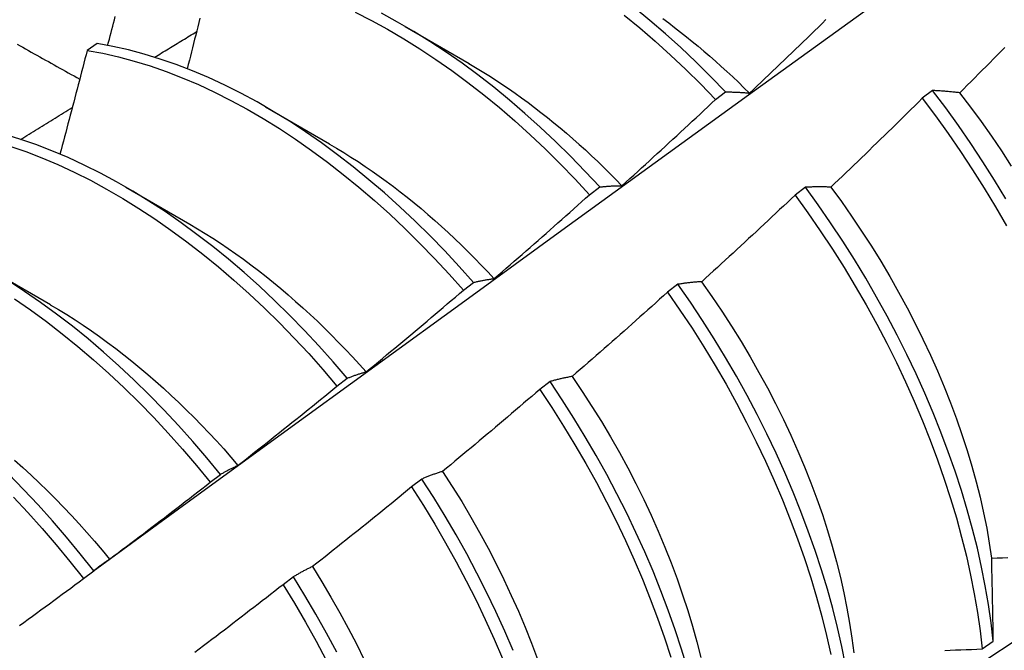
# Model space of a CAD drawing. Header units: inches. Extents: x 16 to 193, y 16 to 114.
# Tile 52 of 60: x 172.712 to 172.958, y 75.555 to 75.712. Entities that reach past the tile are written whole.
import ezdxf

# ---------------------------------------------------------------- set-up
doc = ezdxf.new("R2010")
doc.units = ezdxf.units.IN
doc.header["$MEASUREMENT"] = 0
doc.layers.add('Visible Edges(ANSI)', color=7, linetype='Continuous', lineweight=25)

msp = doc.modelspace()

# ---------------------------------------------------------------- linework, layer by layer
at = {"layer": 'Visible Edges(ANSI)'}
for p, q in [((172.80858, 75.71073), (172.82453, 75.7015)), ((172.73184, 75.70642), (172.72932, 75.70475)), ((172.88598, 75.69249), (172.88851, 75.6944)), ((172.94013, 75.69474), (172.93757, 75.6928)), ((172.77378, 75.69069), (172.78973, 75.68147)), ((172.73898, 75.67066), (172.75493, 75.66143)), ((172.85458, 75.66878), (172.85712, 75.6707)), ((172.90841, 75.67063), (172.90584, 75.66868)), ((172.70419, 75.65062), (172.72014, 75.64139)), ((172.82312, 75.64498), (172.82566, 75.6469)), ((172.87661, 75.64645), (172.87404, 75.64449)), ((172.7916, 75.62109), (172.79415, 75.62303)), ((172.84474, 75.62221), (172.84216, 75.62024)), ((172.76002, 75.59713), (172.76257, 75.59907)), ((172.81279, 75.59791), (172.8102, 75.59594)), ((172.72837, 75.57309), (172.73093, 75.57504)), ((172.78076, 75.57355), (172.77817, 75.57158)), ((172.9525, 75.55558), (172.95527, 75.55754))]:
    msp.add_line(p, q, dxfattribs=at)
at = {"layer": 'Visible Edges(ANSI)', "flags": 128}
for points in [[(172.73083, 75.57496), (172.75425, 75.59204), (172.77765, 75.60907), (172.80102, 75.62607), (172.82436, 75.64303), (172.84767, 75.65995), (172.87097, 75.67683), (172.89423, 75.69367), (172.91748, 75.71046), (172.9407, 75.7272), (172.9639, 75.7439), (172.98708, 75.76055), (173.01025, 75.77715), (173.0334, 75.79371), (173.05654, 75.81021), (173.07966, 75.82666)], [(172.85165, 75.48604), (172.87394, 75.50057), (172.8962, 75.51514), (172.91842, 75.52974), (172.9406, 75.54437), (172.96273, 75.55904), (172.98483, 75.57373), (173.00689, 75.58845), (173.0289, 75.60319), (173.05088, 75.61797), (173.07281, 75.63277), (173.09471, 75.64759), (173.11656, 75.66243), (173.13838, 75.6773), (173.16016, 75.69219), (173.18189, 75.7071), (173.20359, 75.72203), (173.22524, 75.73698), (173.24686, 75.75194), (173.26844, 75.76692), (173.28997, 75.78192), (173.31147, 75.79693), (173.33293, 75.81195), (173.35435, 75.82699)], [(172.88851, 75.6944), (172.88484, 75.69819), (172.88111, 75.70187), (172.87733, 75.70544), (172.87351, 75.70889), (172.86964, 75.71221), (172.86573, 75.71541)], [(172.73441, 75.70597), (172.73463, 75.70676), (172.73484, 75.70756), (172.73505, 75.70836), (172.73526, 75.70916), (172.73547, 75.70996), (172.73568, 75.71075), (172.73589, 75.71155), (172.7361, 75.71235), (172.73631, 75.71315)], [(172.75742, 75.71274), (172.75716, 75.7117), (172.7569, 75.71065), (172.75664, 75.7096), (172.75638, 75.70855), (172.75611, 75.70751), (172.75585, 75.70646), (172.75559, 75.70541), (172.75533, 75.70436), (172.75506, 75.70332), (172.7548, 75.70227), (172.75453, 75.70122), (172.75427, 75.70017)], [(172.79614, 75.71425), (172.80018, 75.7122), (172.80422, 75.71), (172.80825, 75.70765), (172.81228, 75.70514), (172.81629, 75.70249), (172.82028, 75.6997), (172.82425, 75.69677), (172.82819, 75.6937), (172.83209, 75.6905), (172.83596, 75.68717), (172.83979, 75.68372), (172.84357, 75.68015), (172.84729, 75.67647), (172.85097, 75.67268), (172.85458, 75.66878)], [(172.85712, 75.6707), (172.8535, 75.67459), (172.84982, 75.67837), (172.84609, 75.68205), (172.84231, 75.68561), (172.83848, 75.68905), (172.83461, 75.69237), (172.8307, 75.69556), (172.82676, 75.69862), (172.82279, 75.70154), (172.8188, 75.70432), (172.81479, 75.70696), (172.81076, 75.70945), (172.80672, 75.71179), (172.80268, 75.71398)], [(172.86322, 75.71355), (172.86712, 75.71035), (172.87099, 75.70701), (172.87481, 75.70355), (172.87859, 75.69998), (172.88231, 75.69629), (172.88598, 75.69249)], [(172.87283, 75.71268), (172.87432, 75.71158), (172.8758, 75.71046), (172.87727, 75.70931), (172.87874, 75.70815), (172.8802, 75.70697), (172.88166, 75.70576), (172.88312, 75.70454), (172.88456, 75.70329), (172.886, 75.70203), (172.88743, 75.70074), (172.88886, 75.69944), (172.89028, 75.69812), (172.89169, 75.69678), (172.89309, 75.69542), (172.89448, 75.69405)], [(172.8945, 75.6941), (172.89546, 75.695), (172.89642, 75.69591), (172.89737, 75.69682), (172.89833, 75.69773), (172.89929, 75.69864), (172.90025, 75.69955), (172.9012, 75.70046), (172.90216, 75.70138), (172.90311, 75.70229), (172.90406, 75.70321), (172.90502, 75.70412), (172.90597, 75.70504), (172.90692, 75.70596), (172.90787, 75.70687), (172.90882, 75.70779), (172.90977, 75.70871), (172.91072, 75.70963), (172.91166, 75.71056), (172.91261, 75.71148), (172.91355, 75.7124)], [(172.74612, 75.70304), (172.74656, 75.7033), (172.74699, 75.70357), (172.74743, 75.70383), (172.74786, 75.7041), (172.7483, 75.70437), (172.74874, 75.70463), (172.74917, 75.7049), (172.74961, 75.70516), (172.75005, 75.70543), (172.75048, 75.70569), (172.75092, 75.70596), (172.75135, 75.70623), (172.75179, 75.70649), (172.75223, 75.70676), (172.75266, 75.70702), (172.7531, 75.70729), (172.75354, 75.70755), (172.75397, 75.70782), (172.75441, 75.70809), (172.75485, 75.70835), (172.75528, 75.70862), (172.75572, 75.70888), (172.75615, 75.70915), (172.75659, 75.70941)], [(172.71186, 75.7063), (172.71256, 75.7059), (172.71327, 75.70551), (172.71397, 75.70511), (172.71468, 75.70472), (172.71538, 75.70432), (172.71609, 75.70392), (172.71679, 75.70353), (172.7175, 75.70313), (172.71821, 75.70273), (172.71892, 75.70234), (172.71963, 75.70194), (172.72033, 75.70155), (172.72104, 75.70115), (172.72175, 75.70075), (172.72246, 75.70035), (172.72318, 75.69996), (172.72389, 75.69956), (172.7246, 75.69916), (172.72531, 75.69876), (172.72603, 75.69837), (172.72674, 75.69797), (172.72745, 75.69757)], [(172.82566, 75.6469), (172.82211, 75.65089), (172.81849, 75.65478), (172.81481, 75.65856), (172.81107, 75.66222), (172.80728, 75.66578), (172.80345, 75.66921), (172.79958, 75.67252), (172.79567, 75.6757), (172.79173, 75.67875), (172.78776, 75.68167), (172.78376, 75.68444), (172.77975, 75.68707), (172.77572, 75.68955), (172.77168, 75.69189), (172.76764, 75.69407), (172.7636, 75.69609), (172.75957, 75.69796), (172.75554, 75.69967), (172.75153, 75.70121), (172.74753, 75.70259), (172.74356, 75.7038), (172.73962, 75.70484), (172.73571, 75.70571), (172.73184, 75.70642)], [(172.95812, 75.70545), (172.95719, 75.70451), (172.95626, 75.70356), (172.95532, 75.70262), (172.95439, 75.70168), (172.95346, 75.70074), (172.95252, 75.6998), (172.95159, 75.69886), (172.95065, 75.69792), (172.94972, 75.69698), (172.94878, 75.69605), (172.94784, 75.69511), (172.9469, 75.69418)], [(172.72932, 75.70475), (172.72904, 75.70367), (172.72876, 75.7026), (172.72848, 75.70152), (172.7282, 75.70044), (172.72792, 75.69937), (172.72764, 75.69829), (172.72736, 75.69721), (172.72708, 75.69614), (172.7268, 75.69506), (172.72651, 75.69398), (172.72623, 75.69291), (172.72595, 75.69183), (172.72566, 75.69075), (172.72538, 75.68967), (172.72509, 75.6886), (172.72481, 75.68752), (172.72452, 75.68644), (172.72423, 75.68537), (172.72395, 75.68429), (172.72366, 75.68321), (172.72337, 75.68213), (172.72308, 75.68106), (172.72279, 75.67998), (172.7225, 75.6789)], [(172.72932, 75.70475), (172.73319, 75.70403), (172.73711, 75.70315), (172.74105, 75.70209), (172.74502, 75.70087), (172.74902, 75.69948), (172.75303, 75.69792), (172.75706, 75.69621), (172.7611, 75.69433), (172.76514, 75.69229), (172.76918, 75.6901), (172.77322, 75.68775), (172.77724, 75.68526), (172.78125, 75.68262), (172.78525, 75.67983), (172.78922, 75.67691), (172.79316, 75.67385), (172.79706, 75.67066), (172.80093, 75.66734), (172.80476, 75.66389), (172.80854, 75.66033), (172.81228, 75.65665), (172.81595, 75.65286), (172.81957, 75.64897), (172.82312, 75.64498)], [(172.82452, 75.70145), (172.82617, 75.70048), (172.82781, 75.69948), (172.82946, 75.69846), (172.8311, 75.6974), (172.83274, 75.69632), (172.83437, 75.69521), (172.836, 75.69407), (172.83763, 75.69291), (172.83925, 75.69173), (172.84086, 75.69051), (172.84247, 75.68927), (172.84408, 75.68801), (172.84567, 75.68672), (172.84726, 75.68541), (172.84884, 75.68407), (172.85042, 75.68271), (172.85198, 75.68132), (172.85354, 75.67992), (172.85509, 75.67849), (172.85662, 75.67704), (172.85815, 75.67556), (172.85967, 75.67406), (172.86118, 75.67255), (172.86267, 75.67101)], [(172.88851, 75.6944), (172.88876, 75.6944), (172.889, 75.6944), (172.88924, 75.69439), (172.88949, 75.69439), (172.88973, 75.69438), (172.88998, 75.69438), (172.89022, 75.69437), (172.89047, 75.69436), (172.89072, 75.69435), (172.89096, 75.69434), (172.89121, 75.69433), (172.89146, 75.69432), (172.89171, 75.69431), (172.89196, 75.69429), (172.89221, 75.69428), (172.89246, 75.69426), (172.89271, 75.69425), (172.89297, 75.69423), (172.89322, 75.69421), (172.89347, 75.69419), (172.89373, 75.69417), (172.89398, 75.69414), (172.89424, 75.69412), (172.8945, 75.6941)], [(172.93757, 75.6928), (172.93663, 75.69187), (172.93568, 75.69094), (172.93474, 75.69), (172.9338, 75.68908), (172.93285, 75.68815), (172.93191, 75.68722), (172.93096, 75.68629), (172.93001, 75.68537), (172.92906, 75.68444), (172.92811, 75.68352), (172.92717, 75.68259), (172.92622, 75.68167), (172.92526, 75.68075), (172.92431, 75.67983), (172.92336, 75.67891), (172.92241, 75.67799), (172.92145, 75.67707), (172.9205, 75.67615), (172.91954, 75.67524), (172.91859, 75.67432), (172.91763, 75.6734), (172.91667, 75.67249), (172.91571, 75.67158), (172.91475, 75.67067)], [(172.93757, 75.6928), (172.94083, 75.68846), (172.94401, 75.68404), (172.9471, 75.67956), (172.9501, 75.67501), (172.95301, 75.67041), (172.95582, 75.66575), (172.95853, 75.66105)], [(172.9469, 75.69418), (172.94661, 75.69421), (172.94632, 75.69424), (172.94603, 75.69428), (172.94574, 75.69431), (172.94546, 75.69434), (172.94517, 75.69437), (172.94488, 75.6944), (172.9446, 75.69443), (172.94431, 75.69445), (172.94403, 75.69448), (172.94375, 75.6945), (172.94346, 75.69453), (172.94318, 75.69455), (172.9429, 75.69457), (172.94262, 75.69459), (172.94234, 75.69461), (172.94206, 75.69463), (172.94178, 75.69465), (172.94151, 75.69467), (172.94123, 75.69469), (172.94095, 75.6947), (172.94068, 75.69472), (172.9404, 75.69473), (172.94013, 75.69474)], [(172.95842, 75.66772), (172.95561, 75.67238), (172.95269, 75.67698), (172.94968, 75.68152), (172.94658, 75.686), (172.9434, 75.69041), (172.94013, 75.69474)], [(172.94688, 75.69414), (172.94958, 75.6906), (172.95222, 75.68701), (172.9548, 75.68336), (172.9573, 75.67967), (172.95973, 75.67592)], [(172.71269, 75.68256), (172.71323, 75.68289), (172.71376, 75.68322), (172.7143, 75.68355), (172.71484, 75.68388), (172.71538, 75.68421), (172.71591, 75.68454), (172.71645, 75.68487), (172.71699, 75.6852), (172.71753, 75.68553), (172.71806, 75.68586), (172.7186, 75.68619), (172.71914, 75.68652), (172.71968, 75.68685), (172.72021, 75.68718), (172.72075, 75.68751), (172.72129, 75.68784), (172.72183, 75.68817), (172.72236, 75.6885), (172.7229, 75.68883), (172.72344, 75.68916), (172.72398, 75.68949), (172.72452, 75.68982), (172.72505, 75.69015), (172.72559, 75.69048)], [(172.86267, 75.67102), (172.86365, 75.6719), (172.86463, 75.67279), (172.86561, 75.67367), (172.86659, 75.67456), (172.86757, 75.67545), (172.86854, 75.67634), (172.86952, 75.67723), (172.87049, 75.67812), (172.87147, 75.67901), (172.87244, 75.6799), (172.87341, 75.6808), (172.87438, 75.68169), (172.87535, 75.68258), (172.87632, 75.68348), (172.87729, 75.68438), (172.87826, 75.68527), (172.87923, 75.68617), (172.88019, 75.68707), (172.88116, 75.68797), (172.88213, 75.68887), (172.88309, 75.68978), (172.88405, 75.69068), (172.88502, 75.69158), (172.88598, 75.69249)], [(172.79415, 75.62303), (172.79066, 75.6271), (172.78709, 75.63108), (172.78347, 75.63496), (172.77979, 75.63874), (172.77605, 75.6424), (172.77226, 75.64595), (172.76843, 75.64937), (172.76455, 75.65268), (172.76064, 75.65585), (172.75669, 75.65889), (172.75272, 75.6618), (172.74873, 75.66456), (172.74471, 75.66718), (172.74068, 75.66966), (172.73665, 75.67198), (172.7326, 75.67415), (172.72856, 75.67617), (172.72453, 75.67803), (172.7205, 75.67972), (172.71649, 75.68126), (172.7125, 75.68262), (172.70853, 75.68383)], [(172.70999, 75.68091), (172.71398, 75.67953), (172.718, 75.67798), (172.72202, 75.67627), (172.72606, 75.6744), (172.7301, 75.67238), (172.73414, 75.67019), (172.73818, 75.66786), (172.74221, 75.66537), (172.74622, 75.66274), (172.75021, 75.65996), (172.75418, 75.65705), (172.75813, 75.65399), (172.76203, 75.65081), (172.76591, 75.6475), (172.76974, 75.64406), (172.77352, 75.64051), (172.77726, 75.63683), (172.78094, 75.63305), (172.78456, 75.62917), (172.78811, 75.62518), (172.7916, 75.62109)], [(172.78974, 75.6814), (172.79152, 75.68036), (172.7933, 75.67928), (172.79508, 75.67817), (172.79686, 75.67702), (172.79863, 75.67584), (172.80039, 75.67464), (172.80215, 75.6734), (172.80391, 75.67212), (172.80566, 75.67082), (172.8074, 75.66949), (172.80914, 75.66812), (172.81086, 75.66673), (172.81258, 75.66531), (172.81429, 75.66385), (172.81599, 75.66237), (172.81768, 75.66086), (172.81936, 75.65932), (172.82103, 75.65776), (172.82268, 75.65617), (172.82433, 75.65455), (172.82596, 75.65291), (172.82758, 75.65124), (172.82919, 75.64955), (172.83078, 75.64784)], [(172.85712, 75.6707), (172.85734, 75.67072), (172.85757, 75.67075), (172.85779, 75.67077), (172.85802, 75.67079), (172.85825, 75.67081), (172.85847, 75.67083), (172.8587, 75.67085), (172.85893, 75.67087), (172.85916, 75.67089), (172.85939, 75.6709), (172.85962, 75.67092), (172.85985, 75.67093), (172.86008, 75.67095), (172.86032, 75.67096), (172.86055, 75.67097), (172.86078, 75.67098), (172.86102, 75.67099), (172.86125, 75.67099), (172.86149, 75.671), (172.86172, 75.67101), (172.86196, 75.67101), (172.8622, 75.67102), (172.86244, 75.67102), (172.86267, 75.67102)], [(172.91475, 75.67067), (172.91448, 75.67068), (172.91421, 75.67068), (172.91394, 75.67069), (172.91367, 75.6707), (172.9134, 75.6707), (172.91313, 75.67071), (172.91286, 75.67071), (172.91259, 75.67072), (172.91233, 75.67072), (172.91206, 75.67072), (172.91179, 75.67072), (172.91153, 75.67072), (172.91127, 75.67071), (172.911, 75.67071), (172.91074, 75.67071), (172.91048, 75.6707), (172.91022, 75.6707), (172.90996, 75.67069), (172.9097, 75.67068), (172.90944, 75.67067), (172.90918, 75.67066), (172.90892, 75.67065), (172.90866, 75.67064), (172.90841, 75.67063)], [(172.95527, 75.55754), (172.95474, 75.56205), (172.95408, 75.56663), (172.95328, 75.57126), (172.95235, 75.57594), (172.95129, 75.58066), (172.95009, 75.58542), (172.94877, 75.59021), (172.94732, 75.59503), (172.94574, 75.59986), (172.94404, 75.60471), (172.94222, 75.60957), (172.94027, 75.61443), (172.9382, 75.61928), (172.93602, 75.62413), (172.93373, 75.62895), (172.93132, 75.63375), (172.92881, 75.63853), (172.92618, 75.64327), (172.92346, 75.64796), (172.92064, 75.65261), (172.91772, 75.65721), (172.9147, 75.66175), (172.9116, 75.66622), (172.90841, 75.67063)], [(172.91475, 75.67066), (172.91738, 75.66707), (172.91995, 75.66342), (172.92244, 75.65972), (172.92486, 75.65597), (172.92721, 75.65218), (172.92948, 75.64835), (172.93166, 75.64448), (172.93377, 75.64059), (172.93579, 75.63668), (172.93773, 75.63274), (172.93958, 75.6288), (172.94135, 75.62484), (172.94302, 75.62087), (172.94459, 75.61691), (172.94607, 75.61294), (172.94746, 75.60899), (172.94874, 75.60505), (172.94993, 75.60113), (172.95101, 75.59723), (172.95199, 75.59336), (172.95286, 75.58951), (172.95362, 75.58571), (172.95428, 75.58194), (172.95483, 75.57822)], [(172.83081, 75.64786), (172.83181, 75.64872), (172.83281, 75.64959), (172.8338, 75.65045), (172.8348, 75.65131), (172.8358, 75.65218), (172.83679, 75.65304), (172.83779, 75.65391), (172.83878, 75.65478), (172.83977, 75.65564), (172.84076, 75.65651), (172.84176, 75.65738), (172.84275, 75.65825), (172.84374, 75.65913), (172.84473, 75.66), (172.84571, 75.66087), (172.8467, 75.66175), (172.84769, 75.66262), (172.84868, 75.6635), (172.84966, 75.66438), (172.85065, 75.66525), (172.85163, 75.66613), (172.85261, 75.66701), (172.8536, 75.66789), (172.85458, 75.66878)], [(172.90584, 75.66868), (172.90488, 75.66777), (172.90392, 75.66686), (172.90295, 75.66595), (172.90199, 75.66505), (172.90102, 75.66414), (172.90006, 75.66324), (172.89909, 75.66233), (172.89812, 75.66143), (172.89715, 75.66053), (172.89619, 75.65963), (172.89522, 75.65872), (172.89425, 75.65782), (172.89327, 75.65693), (172.8923, 75.65603), (172.89133, 75.65513), (172.89036, 75.65424), (172.88938, 75.65334), (172.88841, 75.65245), (172.88743, 75.65155), (172.88646, 75.65066), (172.88548, 75.64977), (172.8845, 75.64888), (172.88352, 75.64799), (172.88255, 75.6471)], [(172.90584, 75.66868), (172.90902, 75.66427), (172.91212, 75.65979), (172.91513, 75.65524), (172.91804, 75.65064), (172.92086, 75.64599), (172.92358, 75.64129), (172.92619, 75.63655), (172.9287, 75.63177), (172.9311, 75.62697), (172.93338, 75.62214), (172.93555, 75.6173), (172.93761, 75.61244), (172.93955, 75.60758), (172.94136, 75.60273), (172.94305, 75.59788), (172.94462, 75.59304), (172.94606, 75.58823), (172.94738, 75.58344), (172.94856, 75.57868), (172.94961, 75.57396), (172.95053, 75.56928), (172.95132, 75.56466), (172.95198, 75.56009), (172.9525, 75.55558)], [(172.75494, 75.66141), (172.75686, 75.66028), (172.75877, 75.65911), (172.76068, 75.65791), (172.76259, 75.65666), (172.76449, 75.65538), (172.76639, 75.65405), (172.76828, 75.65269), (172.77016, 75.6513), (172.77204, 75.64987), (172.77391, 75.6484), (172.77577, 75.6469), (172.77762, 75.64537), (172.77946, 75.6438), (172.78129, 75.6422), (172.78311, 75.64057), (172.78492, 75.63891), (172.78671, 75.63722), (172.78849, 75.63549), (172.79026, 75.63374), (172.79202, 75.63197), (172.79375, 75.63016), (172.79548, 75.62833), (172.79718, 75.62647), (172.79887, 75.62459)], [(172.76257, 75.59907), (172.75915, 75.60323), (172.75565, 75.6073), (172.75208, 75.61128), (172.74845, 75.61515), (172.74477, 75.61892), (172.74103, 75.62257), (172.73724, 75.62611), (172.7334, 75.62953), (172.72952, 75.63283), (172.72561, 75.63599), (172.72166, 75.63903), (172.71769, 75.64193), (172.71369, 75.64468), (172.70967, 75.6473)], [(172.82566, 75.6469), (172.82587, 75.64696), (172.82608, 75.64701), (172.82629, 75.64706), (172.8265, 75.64711), (172.82671, 75.64715), (172.82692, 75.6472), (172.82713, 75.64725), (172.82734, 75.64729), (172.82755, 75.64733), (172.82777, 75.64738), (172.82798, 75.64742), (172.82819, 75.64746), (172.82841, 75.6475), (172.82862, 75.64754), (172.82884, 75.64757), (172.82906, 75.64761), (172.82927, 75.64765), (172.82949, 75.64768), (172.82971, 75.64771), (172.82993, 75.64775), (172.83015, 75.64778), (172.83037, 75.64781), (172.83059, 75.64784), (172.83081, 75.64786)], [(172.88255, 75.6471), (172.88229, 75.64708), (172.88204, 75.64707), (172.88178, 75.64705), (172.88153, 75.64703), (172.88128, 75.64701), (172.88102, 75.64699), (172.88077, 75.64697), (172.88052, 75.64694), (172.88027, 75.64692), (172.88002, 75.6469), (172.87978, 75.64687), (172.87953, 75.64684), (172.87928, 75.64682), (172.87904, 75.64679), (172.87879, 75.64676), (172.87855, 75.64673), (172.8783, 75.6467), (172.87806, 75.64666), (172.87781, 75.64663), (172.87757, 75.6466), (172.87733, 75.64656), (172.87709, 75.64652), (172.87685, 75.64649), (172.87661, 75.64645)], [(172.91843, 75.55149), (172.91749, 75.55617), (172.91642, 75.5609), (172.91522, 75.56566), (172.91389, 75.57046), (172.91243, 75.57527), (172.91085, 75.58011), (172.90914, 75.58496), (172.9073, 75.58982), (172.90535, 75.59468), (172.90328, 75.59953), (172.90109, 75.60437), (172.89879, 75.6092), (172.89638, 75.614), (172.89386, 75.61877), (172.89123, 75.62351), (172.8885, 75.6282), (172.88567, 75.63285), (172.88274, 75.63744), (172.87972, 75.64198), (172.87661, 75.64645)], [(172.88251, 75.64708), (172.88508, 75.64343), (172.88758, 75.63973), (172.89, 75.63598), (172.89236, 75.63219), (172.89464, 75.62836), (172.89683, 75.6245), (172.89895, 75.62061), (172.90098, 75.6167), (172.90293, 75.61277), (172.90478, 75.60883), (172.90655, 75.60488), (172.90822, 75.60092), (172.90979, 75.59695), (172.91126, 75.593), (172.91264, 75.58905), (172.91391, 75.58511), (172.91509, 75.58119), (172.91616, 75.57728), (172.91713, 75.57341), (172.918, 75.56956), (172.91877, 75.56575), (172.91944, 75.56198), (172.92, 75.55824), (172.92046, 75.55456)], [(172.79889, 75.62463), (172.79991, 75.62547), (172.80093, 75.62631), (172.80194, 75.62715), (172.80296, 75.62799), (172.80398, 75.62883), (172.80499, 75.62967), (172.806, 75.63051), (172.80702, 75.63135), (172.80803, 75.6322), (172.80904, 75.63304), (172.81005, 75.63389), (172.81106, 75.63474), (172.81207, 75.63559), (172.81308, 75.63644), (172.81408, 75.63729), (172.81509, 75.63814), (172.8161, 75.63899), (172.8171, 75.63984), (172.81811, 75.6407), (172.81911, 75.64155), (172.82011, 75.64241), (172.82112, 75.64326), (172.82212, 75.64412), (172.82312, 75.64498)], [(172.87404, 75.64449), (172.87306, 75.64361), (172.87207, 75.64272), (172.87109, 75.64184), (172.87011, 75.64095), (172.86912, 75.64007), (172.86814, 75.63919), (172.86715, 75.63831), (172.86616, 75.63743), (172.86517, 75.63655), (172.86419, 75.63567), (172.8632, 75.6348), (172.86221, 75.63392), (172.86122, 75.63305), (172.86022, 75.63217), (172.85923, 75.6313), (172.85824, 75.63043), (172.85725, 75.62955), (172.85625, 75.62868), (172.85526, 75.62781), (172.85426, 75.62694), (172.85326, 75.62608), (172.85227, 75.62521), (172.85127, 75.62434), (172.85027, 75.62348)], [(172.87404, 75.64449), (172.87714, 75.64002), (172.88015, 75.63548), (172.88307, 75.63088), (172.8859, 75.62623), (172.88862, 75.62153), (172.89124, 75.61679), (172.89375, 75.61202), (172.89616, 75.60721), (172.89845, 75.60239), (172.90063, 75.59754), (172.90269, 75.59269), (172.90464, 75.58783), (172.90646, 75.58297), (172.90816, 75.57812), (172.90973, 75.57329), (172.91118, 75.56847), (172.9125, 75.56368), (172.91369, 75.55892), (172.91475, 75.5542)], [(172.71118, 75.64286), (172.71518, 75.64009), (172.71915, 75.63718), (172.72309, 75.63414), (172.72701, 75.63096), (172.73088, 75.62766), (172.73471, 75.62423), (172.7385, 75.62068), (172.74224, 75.61702), (172.74592, 75.61324), (172.74954, 75.60936), (172.7531, 75.60538), (172.7566, 75.6013), (172.76002, 75.59713)], [(172.72012, 75.64136), (172.72218, 75.64014), (172.72423, 75.63888), (172.72628, 75.63757), (172.72832, 75.63622), (172.73036, 75.63483), (172.73239, 75.6334), (172.73442, 75.63193), (172.73643, 75.63042), (172.73844, 75.62886), (172.74044, 75.62727), (172.74242, 75.62564), (172.7444, 75.62398), (172.74636, 75.62227), (172.74831, 75.62053), (172.75025, 75.61876), (172.75217, 75.61695), (172.75408, 75.61511), (172.75597, 75.61323), (172.75784, 75.61132), (172.7597, 75.60938), (172.76153, 75.60741), (172.76335, 75.60541), (172.76515, 75.60338), (172.76692, 75.60132)], [(172.79415, 75.62303), (172.79434, 75.62311), (172.79453, 75.62318), (172.79472, 75.62326), (172.79492, 75.62334), (172.79511, 75.62341), (172.7953, 75.62349), (172.7955, 75.62356), (172.79569, 75.62363), (172.79589, 75.6237), (172.79609, 75.62377), (172.79628, 75.62384), (172.79648, 75.62391), (172.79668, 75.62397), (172.79688, 75.62404), (172.79708, 75.6241), (172.79728, 75.62417), (172.79748, 75.62423), (172.79768, 75.62429), (172.79788, 75.62435), (172.79808, 75.62441), (172.79828, 75.62446), (172.79849, 75.62452), (172.79869, 75.62458), (172.79889, 75.62463)], [(172.85027, 75.62348), (172.85003, 75.62344), (172.84979, 75.62339), (172.84956, 75.62335), (172.84932, 75.62331), (172.84909, 75.62326), (172.84885, 75.62321), (172.84862, 75.62317), (172.84838, 75.62312), (172.84815, 75.62307), (172.84792, 75.62302), (172.84769, 75.62297), (172.84746, 75.62291), (172.84723, 75.62286), (172.847, 75.62281), (172.84677, 75.62275), (172.84654, 75.62269), (172.84631, 75.62264), (172.84609, 75.62258), (172.84586, 75.62252), (172.84563, 75.62246), (172.84541, 75.6224), (172.84519, 75.62233), (172.84496, 75.62227), (172.84474, 75.62221)], [(172.87901, 75.5507), (172.87754, 75.55552), (172.87595, 75.56036), (172.87423, 75.56521), (172.87239, 75.57007), (172.87043, 75.57493), (172.86835, 75.57978), (172.86616, 75.58462), (172.86385, 75.58944), (172.86143, 75.59424), (172.8589, 75.59901), (172.85627, 75.60375), (172.85353, 75.60844), (172.8507, 75.61308), (172.84777, 75.61767), (172.84474, 75.62221)], [(172.85024, 75.62345), (172.85275, 75.61975), (172.85518, 75.61601), (172.85754, 75.61222), (172.85982, 75.6084), (172.86202, 75.60455), (172.86413, 75.60067), (172.86616, 75.59676), (172.8681, 75.59283), (172.86994, 75.58888), (172.8717, 75.58493), (172.87336, 75.58097), (172.87493, 75.577), (172.8764, 75.57304), (172.87778, 75.56908), (172.87906, 75.56514), (172.88024, 75.56121), (172.88133, 75.55731), (172.88231, 75.55343)], [(172.76693, 75.60133), (172.76796, 75.60214), (172.769, 75.60295), (172.77003, 75.60377), (172.77107, 75.60458), (172.7721, 75.6054), (172.77313, 75.60622), (172.77417, 75.60704), (172.7752, 75.60786), (172.77623, 75.60868), (172.77726, 75.6095), (172.77829, 75.61032), (172.77932, 75.61114), (172.78034, 75.61197), (172.78137, 75.61279), (172.7824, 75.61362), (172.78342, 75.61445), (172.78445, 75.61527), (172.78547, 75.6161), (172.78649, 75.61693), (172.78752, 75.61776), (172.78854, 75.61859), (172.78956, 75.61943), (172.79058, 75.62026), (172.7916, 75.62109)], [(172.84216, 75.62024), (172.84116, 75.61938), (172.84016, 75.61852), (172.83915, 75.61766), (172.83815, 75.6168), (172.83715, 75.61594), (172.83614, 75.61509), (172.83514, 75.61423), (172.83413, 75.61337), (172.83312, 75.61252), (172.83211, 75.61167), (172.83111, 75.61081), (172.8301, 75.60996), (172.82909, 75.60911), (172.82807, 75.60826), (172.82706, 75.60741), (172.82605, 75.60656), (172.82504, 75.60572), (172.82402, 75.60487), (172.82301, 75.60402), (172.82199, 75.60318), (172.82098, 75.60234), (172.81996, 75.60149), (172.81895, 75.60065), (172.81793, 75.59981)], [(172.84216, 75.62024), (172.84518, 75.61571), (172.8481, 75.61111), (172.85093, 75.60646), (172.85366, 75.60177), (172.85629, 75.59703), (172.85881, 75.59226), (172.86122, 75.58746), (172.86352, 75.58263), (172.86571, 75.57779), (172.86777, 75.57294), (172.86973, 75.56808), (172.87156, 75.56322), (172.87326, 75.55837), (172.87485, 75.55354)], [(172.71117, 75.60262), (172.71325, 75.60077), (172.71532, 75.59889), (172.71736, 75.59696), (172.71939, 75.59499), (172.7214, 75.59298), (172.72339, 75.59093), (172.72536, 75.58885), (172.72731, 75.58673), (172.72923, 75.58458), (172.73114, 75.5824), (172.73302, 75.58018), (172.73487, 75.57793)], [(172.76257, 75.59907), (172.76275, 75.59918), (172.76292, 75.59928), (172.7631, 75.59939), (172.76328, 75.59949), (172.76345, 75.59959), (172.76363, 75.59969), (172.76381, 75.59979), (172.76399, 75.59989), (172.76417, 75.59999), (172.76435, 75.60009), (172.76453, 75.60018), (172.76471, 75.60028), (172.76489, 75.60037), (172.76507, 75.60046), (172.76526, 75.60055), (172.76544, 75.60064), (172.76562, 75.60073), (172.76581, 75.60082), (172.76599, 75.60091), (172.76618, 75.60099), (172.76637, 75.60108), (172.76655, 75.60116), (172.76674, 75.60125), (172.76693, 75.60133)], [(172.81793, 75.59981), (172.81771, 75.59974), (172.81749, 75.59967), (172.81726, 75.5996), (172.81705, 75.59953), (172.81683, 75.59946), (172.81661, 75.59939), (172.81639, 75.59931), (172.81617, 75.59924), (172.81596, 75.59916), (172.81574, 75.59909), (172.81553, 75.59901), (172.81531, 75.59893), (172.8151, 75.59885), (172.81488, 75.59877), (172.81467, 75.59869), (172.81446, 75.5986), (172.81425, 75.59852), (172.81404, 75.59844), (172.81383, 75.59835), (172.81362, 75.59826), (172.81341, 75.59818), (172.8132, 75.59809), (172.813, 75.598), (172.81279, 75.59791)], [(172.81792, 75.59981), (172.82035, 75.59606), (172.8227, 75.59228), (172.82497, 75.58845), (172.82716, 75.5846), (172.82927, 75.58071), (172.83129, 75.57679), (172.83323, 75.57286), (172.83508, 75.56891), (172.83684, 75.56495), (172.83852, 75.56099), (172.84009, 75.55702), (172.84158, 75.55306)], [(172.73093, 75.57504), (172.72757, 75.57928), (172.72414, 75.58344), (172.72064, 75.5875), (172.71707, 75.59147), (172.71344, 75.59534), (172.70975, 75.5991)], [(172.73491, 75.57795), (172.73596, 75.57874), (172.73702, 75.57953), (172.73807, 75.58032), (172.73912, 75.58111), (172.74017, 75.5819), (172.74122, 75.5827), (172.74227, 75.58349), (172.74332, 75.58428), (172.74437, 75.58508), (172.74542, 75.58588), (172.74647, 75.58667), (172.74751, 75.58747), (172.74856, 75.58827), (172.74961, 75.58907), (172.75065, 75.58987), (172.75169, 75.59068), (172.75274, 75.59148), (172.75378, 75.59228), (172.75482, 75.59309), (172.75586, 75.5939), (172.7569, 75.5947), (172.75794, 75.59551), (172.75898, 75.59632), (172.76002, 75.59713)], [(172.83551, 75.55518), (172.83343, 75.56003), (172.83123, 75.56487), (172.82891, 75.56969), (172.82649, 75.57449), (172.82395, 75.57926), (172.82131, 75.58399), (172.81857, 75.58868), (172.81573, 75.59332), (172.81279, 75.59791)], [(172.8102, 75.59594), (172.80918, 75.5951), (172.80816, 75.59427), (172.80714, 75.59343), (172.80612, 75.5926), (172.80509, 75.59176), (172.80407, 75.59093), (172.80305, 75.5901), (172.80202, 75.58927), (172.80099, 75.58844), (172.79997, 75.58761), (172.79894, 75.58678), (172.79791, 75.58595), (172.79688, 75.58512), (172.79585, 75.5843), (172.79482, 75.58347), (172.79379, 75.58265), (172.79276, 75.58183), (172.79172, 75.58101), (172.79069, 75.58019), (172.78966, 75.57937), (172.78862, 75.57855), (172.78759, 75.57773), (172.78655, 75.57691), (172.78551, 75.5761)], [(172.8102, 75.59594), (172.81314, 75.59135), (172.81597, 75.5867), (172.8187, 75.58201), (172.82134, 75.57728), (172.82386, 75.57251), (172.82628, 75.56771), (172.82859, 75.56288), (172.83078, 75.55804), (172.83286, 75.55319)], [(172.7109, 75.59343), (172.71453, 75.58955), (172.7181, 75.58558), (172.72159, 75.58151), (172.72502, 75.57734), (172.72837, 75.57309)], [(172.73093, 75.57504), (172.73109, 75.57517), (172.73125, 75.5753), (172.73141, 75.57544), (172.73157, 75.57557), (172.73173, 75.5757), (172.7319, 75.57582), (172.73206, 75.57595), (172.73222, 75.57608), (172.73239, 75.5762), (172.73255, 75.57633), (172.73272, 75.57645), (172.73288, 75.57657), (172.73305, 75.57669), (172.73321, 75.57681), (172.73338, 75.57693), (172.73355, 75.57705), (172.73372, 75.57717), (172.73388, 75.57728), (172.73405, 75.5774), (172.73422, 75.57751), (172.73439, 75.57762), (172.73456, 75.57773), (172.73474, 75.57784), (172.73491, 75.57795)], [(172.95487, 75.57819), (172.9562, 75.57825), (172.95753, 75.5783), (172.95887, 75.57836)], [(172.95527, 75.55754), (172.95526, 75.55841), (172.95524, 75.55928), (172.95523, 75.56015), (172.95521, 75.56101), (172.9552, 75.56188), (172.95518, 75.56275), (172.95517, 75.56361), (172.95515, 75.56448), (172.95513, 75.56534), (172.95512, 75.5662), (172.9551, 75.56707), (172.95508, 75.56793), (172.95507, 75.56879), (172.95505, 75.56965), (172.95503, 75.57051), (172.95502, 75.57136), (172.955, 75.57222), (172.95498, 75.57307), (172.95496, 75.57393), (172.95494, 75.57478), (172.95493, 75.57564), (172.95491, 75.57649), (172.95489, 75.57734), (172.95487, 75.57819)], [(172.78551, 75.5761), (172.78531, 75.576), (172.7851, 75.57591), (172.7849, 75.57581), (172.7847, 75.57571), (172.78449, 75.57562), (172.78429, 75.57552), (172.78409, 75.57542), (172.78389, 75.57531), (172.78369, 75.57521), (172.78349, 75.57511), (172.78329, 75.575), (172.78309, 75.5749), (172.78289, 75.57479), (172.7827, 75.57468), (172.7825, 75.57458), (172.7823, 75.57447), (172.78211, 75.57436), (172.78191, 75.57424), (172.78172, 75.57413), (172.78152, 75.57402), (172.78133, 75.5739), (172.78114, 75.57379), (172.78095, 75.57367), (172.78076, 75.57355)], [(172.78547, 75.57609), (172.78783, 75.5723), (172.79011, 75.56847), (172.7923, 75.56461), (172.79442, 75.56072), (172.79646, 75.55681), (172.79841, 75.55288)], [(172.71245, 75.56142), (172.71352, 75.56219), (172.71459, 75.56296), (172.71565, 75.56373), (172.71671, 75.56451), (172.71778, 75.56528), (172.71884, 75.56606), (172.7199, 75.56684), (172.72096, 75.56762), (172.72202, 75.5684), (172.72308, 75.56918), (172.72414, 75.56996), (172.7252, 75.57074), (172.72626, 75.57152), (172.72731, 75.57231), (172.72837, 75.57309)], [(172.79154, 75.55473), (172.789, 75.5595), (172.78635, 75.56423), (172.7836, 75.56891), (172.78076, 75.57355)], [(172.77817, 75.57158), (172.77713, 75.57077), (172.77609, 75.56996), (172.77505, 75.56915), (172.774, 75.56834), (172.77296, 75.56753), (172.77192, 75.56672), (172.77087, 75.56591), (172.76983, 75.56511), (172.76879, 75.5643), (172.76774, 75.5635), (172.76669, 75.5627), (172.76565, 75.56189), (172.7646, 75.56109), (172.76355, 75.56029), (172.7625, 75.55949), (172.76145, 75.55869), (172.7604, 75.5579), (172.75935, 75.5571), (172.7583, 75.55631), (172.75725, 75.55551), (172.75619, 75.55472)], [(172.77817, 75.57158), (172.78101, 75.56694), (172.78375, 75.56225), (172.78638, 75.55752), (172.78892, 75.55275)], [(172.94317, 75.55521), (172.9445, 75.55526), (172.94584, 75.55531), (172.94717, 75.55536), (172.9485, 75.55541), (172.94983, 75.55547), (172.95116, 75.55552), (172.9525, 75.55558)]]:
    msp.add_lwpolyline(points, dxfattribs=at)

doc.saveas('drawing.dxf')
